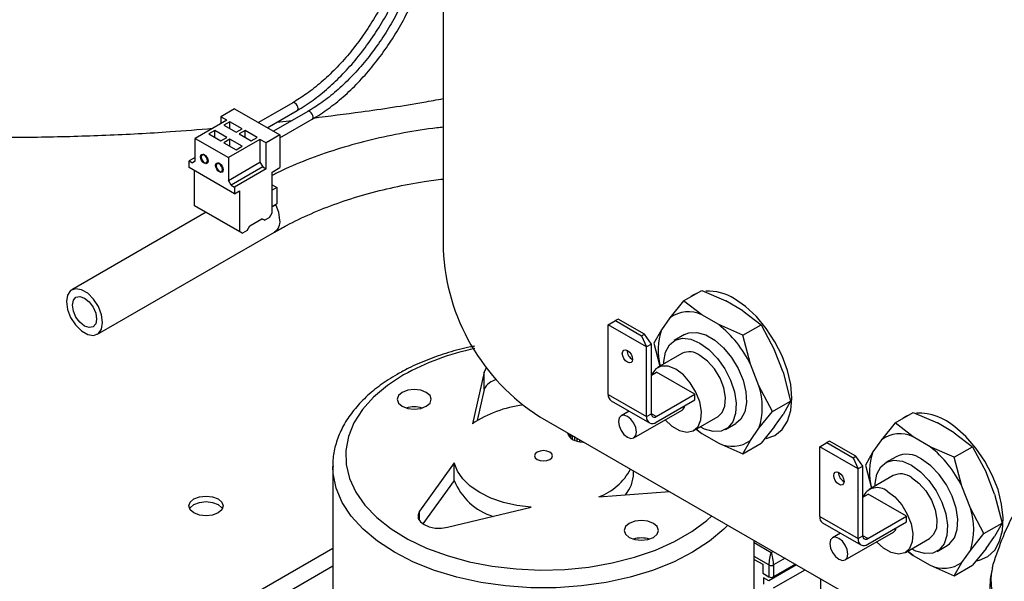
# Paper-space layout 'Sheet2' of a CAD drawing. Header units: millimetres. Extents: x 3 to 471, y 5 to 248.
# Tile 10 of 78: x 68.97 to 75.38, y 112.28 to 115.93. Entities that reach past the tile are written whole.
import ezdxf

# ---------------------------------------------------------------- set-up
doc = ezdxf.new("R2010")
doc.units = ezdxf.units.MM

psp = doc.layouts.new('Sheet2')

# ---------------------------------------------------------------- linework, layer by layer
at = {"color": 7, "linetype": 'Continuous', "lineweight": 25}
for p, q in [((71.729, 119.4825), (71.729, 114.4409)), ((70.7502, 115.3942), (70.5275, 115.2657)), ((70.3718, 115.3556), (70.2822, 115.3039)), ((70.3718, 115.3556), (70.6664, 115.1855)), ((70.5853, 115.2323), (70.7791, 115.3442)), ((70.8484, 115.3375), (70.6257, 115.209)), ((70.3215, 115.2812), (70.1164, 115.1628)), ((70.3215, 115.2812), (70.2822, 115.3039)), ((70.2822, 115.3039), (70.2822, 115.2585)), ((70.3423, 115.2705), (70.303, 115.2479)), ((70.4209, 115.2252), (70.3423, 115.2705)), ((70.3423, 115.2252), (70.3423, 115.2705)), ((70.6472, 115.268), (70.7458, 115.2783)), ((70.6664, 115.1657), (70.8773, 115.2875)), ((70.2441, 115.2139), (70.2048, 115.1912)), ((70.2048, 115.1912), (70.2834, 115.1458)), ((70.3227, 115.1685), (70.2441, 115.2139)), ((70.2441, 115.1685), (70.2441, 115.2139)), ((70.303, 115.2479), (70.3816, 115.2025)), ((70.3816, 115.2025), (70.4209, 115.2252)), ((70.4405, 115.2139), (70.4012, 115.1912)), ((70.4012, 115.1912), (70.4798, 115.1458)), ((70.5191, 115.1685), (70.4405, 115.2139)), ((70.4405, 115.1685), (70.4405, 115.2139)), ((70.1164, 115.1628), (70.3325, 115.0381)), ((70.1164, 115.0136), (70.1164, 115.1628)), ((70.2834, 115.1458), (70.3227, 115.1685)), ((70.3423, 115.1572), (70.303, 115.1345)), ((70.303, 115.1345), (70.3816, 115.0891)), ((70.5376, 115.1565), (70.3325, 115.0381)), ((70.4209, 115.1118), (70.3423, 115.1572)), ((70.3423, 115.1118), (70.3423, 115.1572)), ((70.4798, 115.1458), (70.5191, 115.1685)), ((70.5768, 115.1338), (70.5376, 115.1565)), ((70.5376, 115.1565), (70.5376, 115.0072)), ((70.6664, 115.1855), (70.5768, 115.1338)), ((70.5768, 114.9641), (70.5768, 115.1338)), ((70.6664, 115.1855), (70.6664, 114.9723)), ((70.1703, 115.0594), (70.1609, 115.054)), ((70.3816, 115.0891), (70.4209, 115.1118)), ((70.1164, 115.0385), (70.0772, 115.0158)), ((70.0772, 114.9723), (70.0772, 115.0158)), ((70.0772, 115.0158), (70.0988, 115.0034)), ((70.1164, 115.0136), (70.0988, 115.0034)), ((70.1898, 115.004), (70.1992, 115.0094)), ((70.2685, 115.0028), (70.2591, 114.9973)), ((70.3325, 115.0381), (70.3325, 114.8889)), ((70.3325, 114.8889), (70.5376, 115.0072)), ((70.5376, 115.0072), (70.5552, 114.9766)), ((70.3718, 114.8022), (70.0772, 114.9723)), ((70.1105, 114.953), (70.1105, 114.7262)), ((70.288, 114.9473), (70.2974, 114.9527)), ((70.5552, 114.9766), (70.3502, 114.8582)), ((70.5768, 114.9641), (70.3718, 114.8458)), ((70.5552, 114.9766), (70.5768, 114.9641)), ((70.6173, 114.944), (70.6664, 114.9723)), ((70.6173, 114.6786), (70.6173, 114.944)), ((70.3502, 114.8582), (70.3325, 114.8889)), ((70.3502, 114.8582), (70.3718, 114.8458)), ((70.3718, 114.8458), (70.3718, 114.8022)), ((70.3718, 114.8022), (70.4052, 114.8215)), ((70.4052, 114.8215), (70.4052, 114.5561)), ((70.6173, 114.86), (70.6468, 114.843)), ((70.6468, 114.843), (70.6173, 114.826)), ((70.6468, 114.843), (70.6468, 114.7364)), ((70.1875, 114.6817), (69.3133, 114.177)), ((70.1105, 114.7262), (70.4052, 114.5561)), ((70.1282, 114.716), (70.1105, 114.7262)), ((70.4229, 114.5459), (70.1282, 114.716)), ((70.5996, 114.648), (70.6173, 114.6786)), ((70.6468, 114.7364), (70.6173, 114.7194)), ((70.6335, 114.7262), (70.6173, 114.7169)), ((70.6394, 114.7322), (70.6335, 114.7262)), ((70.472, 114.5947), (70.5505, 114.64)), ((70.5505, 114.64), (70.5682, 114.6298)), ((70.5682, 114.6298), (70.5505, 114.64)), ((70.5996, 114.648), (70.5682, 114.6298)), ((69.4799, 113.8884), (70.6325, 114.5537)), ((70.4052, 114.5561), (70.4229, 114.5459)), ((70.4543, 114.564), (70.4229, 114.5459)), ((70.4543, 114.564), (70.472, 114.5947)), ((73.2922, 114.1055), (73.4101, 114.1736)), ((73.4101, 114.1736), (73.5674, 114.1054)), ((73.2922, 114.1055), (73.2037, 113.9962)), ((73.4102, 114.0147), (73.2922, 114.1055)), ((73.6776, 114.0418), (73.5674, 114.1054)), ((73.6776, 114.0418), (73.7956, 113.951)), ((72.8024, 113.9506), (72.8486, 113.9773)), ((72.8662, 113.9874), (72.8486, 113.9773)), ((72.8486, 113.9773), (73.0195, 113.8786)), ((73.0371, 113.8888), (72.8662, 113.9874)), ((73.2037, 113.9962), (73.1486, 113.9178)), ((73.5204, 113.9511), (73.4102, 114.0147)), ((73.0519, 113.8066), (72.8024, 113.9506)), ((72.8024, 113.497), (72.8024, 113.9506)), ((73.1486, 113.9178), (73.0994, 113.8312)), ((73.6778, 113.8829), (73.5204, 113.9511)), ((73.6778, 113.8829), (73.7956, 113.951)), ((73.7956, 113.951), (73.8841, 113.7849)), ((73.0195, 113.8786), (73.0371, 113.8888)), ((73.0195, 113.8786), (73.0519, 113.8066)), ((73.0833, 113.8247), (73.0371, 113.8888)), ((73.2987, 113.886), (73.2319, 113.8474)), ((73.727, 113.6942), (73.6778, 113.8829)), ((73.0833, 113.8247), (73.0519, 113.8066)), ((73.0519, 113.353), (73.0519, 113.8066)), ((73.0833, 113.3711), (73.0833, 113.8247)), ((73.0994, 113.8312), (73.1385, 113.6813)), ((73.9392, 113.6429), (73.8841, 113.7849)), ((73.2805, 113.7632), (73.1234, 113.6725)), ((73.7821, 113.5521), (73.727, 113.6942)), ((71.9955, 113.6429), (71.9186, 113.3059)), ((71.9955, 113.5295), (71.9955, 113.6429)), ((73.0833, 113.6228), (73.1167, 113.6421)), ((73.3662, 113.4981), (73.1167, 113.6421)), ((73.9392, 113.6429), (73.9884, 113.4541)), ((71.9955, 113.5295), (71.9492, 113.3268)), ((73.8706, 113.3861), (73.7821, 113.5521)), ((72.8024, 113.497), (73.0519, 113.353)), ((73.1147, 113.353), (73.3662, 113.4981)), ((73.1147, 113.3167), (73.3662, 113.4618)), ((73.3662, 113.4618), (73.3662, 113.4981)), ((72.8208, 113.4563), (73.0703, 113.3123)), ((72.9688, 113.2144), (73.2831, 113.3959)), ((73.8706, 113.3861), (73.9884, 113.4541)), ((73.9884, 113.4541), (73.9392, 113.3675)), ((72.3575, 113.3522), (80.3086, 108.7622)), ((72.9376, 113.3889), (72.8855, 113.3588)), ((73.0519, 113.353), (73.0833, 113.3711)), ((73.3595, 113.2636), (73.5166, 113.3543)), ((73.7821, 113.2768), (73.8706, 113.3861)), ((73.8841, 113.2891), (73.9392, 113.3675)), ((74.6671, 113.3118), (74.785, 113.3798)), ((74.785, 113.3798), (74.9423, 113.3117)), ((73.3736, 113.2717), (73.4102, 113.2435)), ((73.5652, 113.2701), (73.632, 113.3086)), ((73.727, 113.1984), (73.7821, 113.2768)), ((73.8841, 113.2891), (73.7956, 113.1798)), ((74.6671, 113.3118), (74.5787, 113.2025)), ((74.7852, 113.221), (74.6671, 113.3118)), ((75.0525, 113.2481), (74.9423, 113.3117)), ((72.5377, 113.2482), (72.5381, 113.2443)), ((72.5381, 113.2443), (72.5381, 113.248)), ((72.5381, 113.2443), (72.5428, 113.2322)), ((72.5428, 113.2322), (72.5428, 113.2453)), ((72.5428, 113.2322), (72.5497, 113.2215)), ((72.5497, 113.2215), (72.5497, 113.2413)), ((72.5497, 113.2215), (72.559, 113.2122)), ((72.5565, 113.2373), (72.559, 113.2349)), ((72.559, 113.2349), (72.5705, 113.227)), ((72.559, 113.2122), (72.559, 113.2349)), ((72.559, 113.2122), (72.5705, 113.2043)), ((72.5705, 113.227), (72.5842, 113.2204)), ((72.5705, 113.2043), (72.5705, 113.227)), ((72.5705, 113.2043), (72.5842, 113.1977)), ((72.5842, 113.2204), (72.5879, 113.2192)), ((72.5842, 113.1977), (72.5842, 113.2204)), ((72.6001, 113.1926), (72.6001, 113.2122)), ((72.6182, 113.1888), (72.6182, 113.2018)), ((73.4102, 113.2435), (73.5204, 113.1799)), ((74.5787, 113.2025), (74.5235, 113.1241)), ((74.8954, 113.1574), (74.7852, 113.221)), ((75.0525, 113.2481), (75.1706, 113.1572)), ((72.5842, 113.1977), (72.6001, 113.1926)), ((72.6001, 113.1926), (72.6182, 113.1888)), ((72.6182, 113.1888), (72.6384, 113.1863)), ((72.6384, 113.1863), (72.6384, 113.1901)), ((72.6384, 113.1863), (72.6453, 113.1861)), ((73.5204, 113.1799), (73.6778, 113.1118)), ((73.6778, 113.1118), (73.727, 113.1984)), ((73.6778, 113.1118), (73.7956, 113.1798)), ((74.1774, 113.1569), (74.2236, 113.1836)), ((74.4268, 113.0129), (74.1774, 113.1569)), ((74.1774, 112.7032), (74.1774, 113.1569)), ((74.2411, 113.1937), (74.2236, 113.1836)), ((74.2236, 113.1836), (74.3945, 113.0849)), ((74.412, 113.0951), (74.2411, 113.1937)), ((75.0527, 113.0892), (74.8954, 113.1574)), ((75.0527, 113.0892), (75.1706, 113.1572)), ((75.1706, 113.1572), (75.259, 112.9912)), ((74.3945, 113.0849), (74.412, 113.0951)), ((74.3945, 113.0849), (74.4268, 113.0129)), ((74.4582, 113.031), (74.412, 113.0951)), ((74.5235, 113.1241), (74.4744, 113.0375)), ((74.6736, 113.0923), (74.6068, 113.0537)), ((75.1019, 112.9004), (75.0527, 113.0892)), ((71.0103, 113.03), (71.0103, 111.8143)), ((71.8006, 113.0517), (71.5752, 112.7376)), ((71.8006, 112.9383), (71.8006, 113.0517)), ((74.4582, 113.031), (74.4268, 113.0129)), ((74.4268, 112.5592), (74.4268, 113.0129)), ((74.4582, 112.5774), (74.4582, 113.031)), ((74.4744, 113.0375), (74.5134, 112.8875)), ((72.9673, 112.9847), (72.9673, 113.0002)), ((74.6554, 112.9695), (74.4983, 112.8788)), ((75.3141, 112.8491), (75.259, 112.9912)), ((71.8006, 112.9383), (71.5974, 112.6552)), ((75.157, 112.7584), (75.1019, 112.9004)), ((72.741, 112.831), (73.2, 112.8659)), ((74.4582, 112.8291), (74.4916, 112.8484)), ((74.7411, 112.7044), (74.4916, 112.8484)), ((75.3141, 112.8491), (75.3633, 112.6604)), ((71.7566, 112.6328), (72.3007, 112.7629)), ((75.2455, 112.5923), (75.157, 112.7584)), ((74.1774, 112.7032), (74.4268, 112.5592)), ((74.4897, 112.5592), (74.7411, 112.7044)), ((74.7411, 112.6681), (74.7411, 112.7044)), ((74.1958, 112.6625), (74.4452, 112.5185)), ((74.4897, 112.5229), (74.7411, 112.6681)), ((75.2455, 112.5923), (75.3633, 112.6604)), ((75.3633, 112.6604), (75.3141, 112.5738)), ((74.3125, 112.5951), (74.2604, 112.5651)), ((74.3438, 112.4207), (74.658, 112.6021)), ((74.4268, 112.5592), (74.4582, 112.5774)), ((74.7344, 112.4698), (74.8915, 112.5605)), ((75.157, 112.483), (75.2455, 112.5923)), ((75.259, 112.4954), (75.3141, 112.5738)), ((70.0879, 111.9645), (71.0103, 112.497)), ((73.752, 111.8143), (73.752, 112.5472)), ((74.9401, 112.4763), (75.0069, 112.5149)), ((74.7485, 112.478), (74.7852, 112.4498)), ((74.7852, 112.4498), (74.8954, 112.3862)), ((75.1019, 112.4046), (75.157, 112.483)), ((75.259, 112.4954), (75.1706, 112.3861)), ((71.0103, 112.3792), (70.7311, 112.218)), ((73.752, 112.4245), (73.8071, 112.3927)), ((73.8071, 112.3927), (73.8071, 112.3337)), ((74.0274, 112.3882), (73.8464, 112.2838)), ((73.8464, 112.3881), (73.8464, 112.311)), ((74.0195, 112.3928), (73.8779, 112.311)), ((73.8779, 112.3881), (73.8779, 112.311)), ((74.8954, 112.3862), (75.0527, 112.318)), ((75.0527, 112.318), (75.1019, 112.4046)), ((75.0527, 112.318), (75.1706, 112.3861)), ((73.8071, 112.3337), (73.8464, 112.311)), ((73.8778, 112.3019), (73.8678, 112.3077)), ((73.8779, 112.2384), (74.0824, 112.3565)), ((73.9803, 112.3611), (73.9734, 112.3662)), ((73.8111, 112.3042), (73.8111, 112.2634)), ((73.8464, 112.2838), (73.8111, 112.3042))]:
    psp.add_line(p, q, dxfattribs=at)
at = {"color": 8, "linetype": 'Continuous', "lineweight": 25}
for p, q in [((73.1147, 113.353), (73.0833, 113.3711)), ((71.5752, 112.6762), (71.5752, 112.7376)), ((74.4897, 112.5592), (74.4582, 112.5774)), ((73.752, 112.5334), (73.8621, 112.4698)), ((73.8464, 112.3881), (73.752, 112.4427)), ((73.8621, 112.4698), (73.8741, 112.4767)), ((73.9527, 112.4313), (73.8779, 112.3881)), ((74.1832, 112.2983), (74.1832, 111.9973))]:
    psp.add_line(p, q, dxfattribs=at)
at = {"color": 8, "linetype": 'Continuous', "lineweight": 25, "flags": 128}
for points in [[(70.785, 115.3574), (70.7835, 115.3673), (70.7791, 115.3775), (70.7724, 115.3865), (70.7646, 115.3928), (70.7568, 115.3955), (70.7502, 115.3942)], [(70.7791, 115.3442), (70.7835, 115.3493), (70.785, 115.3574)], [(70.8833, 115.3007), (70.8817, 115.3106), (70.8773, 115.3208), (70.8706, 115.3298), (70.8628, 115.3361), (70.855, 115.3388), (70.8484, 115.3375)], [(70.8773, 115.2875), (70.8817, 115.2926), (70.8833, 115.3007)], [(70.667, 114.63), (70.6599, 114.6807), (70.6399, 114.7326)], [(71.4708, 113.6237), (71.3658, 113.5551), (71.2762, 113.4796), (71.2034, 113.3983), (71.1484, 113.3125), (71.1121, 113.2234), (71.095, 113.1324), (71.0975, 113.0409), (71.1193, 112.9503), (71.1604, 112.8619), (71.2199, 112.7771), (71.297, 112.6972), (71.3906, 112.6233), (71.4992, 112.5566), (71.6211, 112.4981), (71.7546, 112.4488), (71.8976, 112.4092), (72.0479, 112.3802), (72.2032, 112.362), (72.3613, 112.3549), (72.5196, 112.3591), (72.6759, 112.3746), (72.8276, 112.4009), (72.9727, 112.4379), (73.1087, 112.4849), (73.2337, 112.5411), (73.3458, 112.6058), (73.4433, 112.678), (73.4757, 112.7067)], [(73.5801, 112.6464), (73.5542, 112.6206), (73.4602, 112.542), (73.3504, 112.4704), (73.2265, 112.4071), (73.0903, 112.3528), (72.9437, 112.3084), (72.7889, 112.2745), (72.6282, 112.2516), (72.4638, 112.2401), (72.2983, 112.2401), (72.134, 112.2516), (71.9733, 112.2745), (71.8185, 112.3084), (71.6719, 112.3528), (71.5357, 112.4071), (71.4118, 112.4705), (71.302, 112.542), (71.208, 112.6207), (71.1311, 112.7053), (71.0724, 112.7946), (71.0328, 112.8874), (71.0128, 112.9823), (71.0103, 113.0292)]]:
    psp.add_lwpolyline(points, dxfattribs=at)
at = {"color": 7, "linetype": 'Continuous', "lineweight": 25, "flags": 128}
for points in [[(70.151, 115.0431), (70.1529, 115.0528), (70.1581, 115.0588), (70.166, 115.0604), (70.1754, 115.0571), (70.1847, 115.0496), (70.1926, 115.039), (70.1979, 115.0268), (70.1997, 115.015), (70.1979, 115.0053), (70.1926, 114.9992), (70.1847, 114.9976), (70.1754, 115.0009), (70.166, 115.0084), (70.1581, 115.0191), (70.1529, 115.0312), (70.151, 115.0431)], [(70.1958, 115.0172), (70.1942, 115.0271), (70.1898, 115.0374), (70.1832, 115.0463), (70.1754, 115.0526), (70.1675, 115.0553), (70.1609, 115.054), (70.1565, 115.0489), (70.1549, 115.0408), (70.1565, 115.0309), (70.1609, 115.0207), (70.1675, 115.0117), (70.1754, 115.0054), (70.1832, 115.0027), (70.1898, 115.004), (70.1942, 115.0091), (70.1958, 115.0172)], [(70.2979, 114.9583), (70.2961, 114.9486), (70.2908, 114.9425), (70.2829, 114.941), (70.2736, 114.9442), (70.2643, 114.9517), (70.2564, 114.9624), (70.2511, 114.9745), (70.2492, 114.9864), (70.2511, 114.9961), (70.2564, 115.0021), (70.2643, 115.0037), (70.2736, 115.0004), (70.2829, 114.9929), (70.2908, 114.9823), (70.2961, 114.9701), (70.2979, 114.9583)], [(70.294, 114.9605), (70.2924, 114.9704), (70.288, 114.9807), (70.2814, 114.9896), (70.2736, 114.9959), (70.2658, 114.9986), (70.2591, 114.9973), (70.2547, 114.9922), (70.2531, 114.9841), (70.2547, 114.9742), (70.2591, 114.964), (70.2658, 114.955), (70.2736, 114.9487), (70.2814, 114.946), (70.288, 114.9473), (70.2924, 114.9524), (70.294, 114.9605)], [(69.5145, 113.9647), (69.5073, 114.0153), (69.4869, 114.0681), (69.4555, 114.1165), (69.4171, 114.1549), (69.3761, 114.1785), (69.3377, 114.1846), (69.3063, 114.1723), (69.2859, 114.1432), (69.2787, 114.1007), (69.2859, 114.0501), (69.3063, 113.9973), (69.3377, 113.9489), (69.3761, 113.9105), (69.4171, 113.8869), (69.4555, 113.8808), (69.4869, 113.8931), (69.5073, 113.9222), (69.5145, 113.9647)], [(69.4752, 113.9873), (69.4692, 113.9561), (69.4522, 113.9365), (69.4267, 113.9315), (69.3966, 113.942), (69.3665, 113.9662), (69.341, 114.0006), (69.324, 114.0399), (69.318, 114.0781), (69.324, 114.1093), (69.341, 114.1289), (69.3665, 114.1339), (69.3966, 114.1234), (69.4267, 114.0992), (69.4522, 114.0648), (69.4692, 114.0255), (69.4752, 113.9873)], [(73.376, 114.1539), (73.3586, 114.1451), (73.3423, 114.1345)], [(73.829, 113.2098), (73.8298, 113.21), (73.8864, 113.2309), (73.9328, 113.2695), (73.9673, 113.3241), (73.9885, 113.3926), (73.9957, 113.4726), (73.9885, 113.5608), (73.9673, 113.6539), (73.9328, 113.7483), (73.8864, 113.8404), (73.8298, 113.9266), (73.7653, 114.0037), (73.6953, 114.0687), (73.6225, 114.119)], [(73.1629, 113.6953), (73.1633, 113.7116), (73.1744, 113.7723), (73.1996, 113.8195), (73.2372, 113.8503), (73.285, 113.8628), (73.3399, 113.8562), (73.3986, 113.8309)], [(73.2987, 113.886), (73.3268, 113.8975), (73.3786, 113.9005), (73.4358, 113.8844), (73.4949, 113.8503), (73.5521, 113.8003), (73.6039, 113.7375), (73.647, 113.666), (73.6786, 113.5901), (73.6969, 113.5146), (73.7006, 113.4444), (73.6895, 113.3838), (73.6644, 113.3366), (73.632, 113.3086)], [(72.9272, 113.7833), (72.9399, 113.773), (72.9508, 113.7584), (72.958, 113.7417), (72.9606, 113.7255), (72.958, 113.7122), (72.9508, 113.7039), (72.9399, 113.7018), (72.9272, 113.7062), (72.9144, 113.7165), (72.9035, 113.7311), (72.8963, 113.7478), (72.8938, 113.7641), (72.8963, 113.7773), (72.9035, 113.7857), (72.9144, 113.7878), (72.9272, 113.7833)], [(73.3986, 113.8309), (73.4572, 113.7885), (73.5121, 113.7317), (73.5599, 113.664), (73.5976, 113.5897), (73.6227, 113.5134), (73.6338, 113.44), (73.6301, 113.3741), (73.6118, 113.3197), (73.5802, 113.2804), (73.5371, 113.2586), (73.4853, 113.2556), (73.4281, 113.2717), (73.399, 113.2863)], [(73.5166, 113.3543), (73.5432, 113.3789), (73.5613, 113.4219), (73.5651, 113.477), (73.554, 113.5395), (73.5291, 113.6036), (73.4926, 113.6638), (73.4478, 113.7146), (73.3986, 113.7515)], [(72.0118, 113.6715), (72.0067, 113.6656), (71.9955, 113.6429)], [(73.2414, 113.6608), (73.1922, 113.6807), (73.1474, 113.6816), (73.1109, 113.6636), (73.086, 113.6282), (73.0841, 113.6233)], [(73.1726, 113.3321), (73.2165, 113.2918), (73.2663, 113.263), (73.3139, 113.2525), (73.355, 113.2612), (73.386, 113.2882), (73.4042, 113.3312), (73.4079, 113.3863), (73.3968, 113.4488), (73.372, 113.5129), (73.3355, 113.573), (73.2906, 113.6239), (73.2414, 113.6608), (73.2414, 113.6608)], [(71.4619, 113.5108), (71.4379, 113.49), (71.4294, 113.4655), (71.4379, 113.4409), (71.4619, 113.4201), (71.498, 113.4062), (71.5405, 113.4013), (71.583, 113.4062), (71.6191, 113.4201), (71.6432, 113.4409), (71.6516, 113.4655), (71.6432, 113.49), (71.6191, 113.5108), (71.583, 113.5247), (71.5405, 113.5296), (71.498, 113.5247), (71.4619, 113.5108)], [(72.9272, 113.2186), (72.9497, 113.2107), (72.9688, 113.2144), (72.9816, 113.2291), (72.9861, 113.2526), (72.9816, 113.2812), (72.9688, 113.3107), (72.9497, 113.3365), (72.9272, 113.3547), (72.9046, 113.3625), (72.8855, 113.3588), (72.8727, 113.3441), (72.8682, 113.3206), (72.8727, 113.292), (72.8855, 113.2626), (72.9046, 113.2368), (72.9272, 113.2186)], [(74.7509, 113.3601), (74.7239, 113.3454), (74.7173, 113.3407)], [(73.3752, 113.2726), (73.3805, 113.268), (73.4102, 113.2435)], [(75.1955, 112.4147), (75.2161, 112.4188), (75.2709, 112.4432), (75.3152, 112.4849), (75.3473, 112.5423), (75.3659, 112.6132), (75.3703, 112.695), (75.3605, 112.7844), (75.3367, 112.878), (75.2998, 112.9723), (75.2513, 113.0635), (75.1931, 113.1483), (75.1273, 113.2233), (75.0566, 113.2856)], [(72.3399, 113.1219), (72.3273, 113.111), (72.3228, 113.0981), (72.3273, 113.0852), (72.3399, 113.0743), (72.3588, 113.067), (72.3811, 113.0644), (72.4035, 113.067), (72.4224, 113.0743), (72.435, 113.0852), (72.4395, 113.0981), (72.435, 113.111), (72.4224, 113.1219), (72.4035, 113.1292), (72.3811, 113.1318), (72.3588, 113.1292), (72.3399, 113.1219)], [(75.0069, 112.5149), (75.0219, 112.5252), (75.0535, 112.5646), (75.0718, 112.6189), (75.0755, 112.6849), (75.0644, 112.7583), (75.0393, 112.8345), (75.0016, 112.9088), (74.9538, 112.9765), (74.8989, 113.0334), (74.8403, 113.0758)], [(72.3007, 112.7629), (72.2082, 112.7748), (72.1201, 112.7951), (72.0389, 112.8234), (71.9667, 112.8588), (71.9053, 112.9006), (71.8563, 112.9474), (71.8211, 112.9983), (71.8006, 113.0517)], [(74.5378, 112.9016), (74.5383, 112.9179), (74.5493, 112.9785), (74.5745, 113.0257), (74.6121, 113.0566), (74.6599, 113.0691), (74.7149, 113.0625), (74.7735, 113.0372)], [(74.7735, 113.0372), (74.8321, 112.9948), (74.887, 112.938), (74.9348, 112.8703), (74.9725, 112.796), (74.9977, 112.7197), (75.0087, 112.6463), (75.005, 112.5804), (74.9868, 112.526), (74.9551, 112.4867), (74.912, 112.4648), (74.8603, 112.4619), (74.803, 112.4779), (74.7739, 112.4926)], [(74.3021, 112.9125), (74.2893, 112.9228), (74.2785, 112.9374), (74.2712, 112.9541), (74.2687, 112.9703), (74.2712, 112.9836), (74.2785, 112.9919), (74.2893, 112.9941), (74.3021, 112.9896), (74.3149, 112.9793), (74.3257, 112.9647), (74.3329, 112.948), (74.3355, 112.9318), (74.3329, 112.9185), (74.3257, 112.9102), (74.3149, 112.9081), (74.3021, 112.9125)], [(74.7735, 112.9578), (74.8227, 112.9208), (74.8675, 112.87), (74.904, 112.8099), (74.9289, 112.7457), (74.94, 112.6833), (74.9363, 112.6282), (74.9181, 112.5852), (74.8915, 112.5605)], [(70.1084, 112.8175), (70.1445, 112.8314), (70.187, 112.8363), (70.2295, 112.8314), (70.2655, 112.8175), (70.2896, 112.7967), (70.2981, 112.7722), (70.2896, 112.7476), (70.2655, 112.7268), (70.2295, 112.7129), (70.187, 112.708), (70.1445, 112.7129), (70.1084, 112.7268), (70.0843, 112.7476), (70.0759, 112.7722), (70.0843, 112.7967), (70.1084, 112.8175)], [(74.6164, 112.8671), (74.6656, 112.8301), (74.7104, 112.7793), (74.7469, 112.7192), (74.7718, 112.655), (74.7828, 112.5926), (74.7791, 112.5374), (74.7609, 112.4944), (74.7299, 112.4674), (74.6888, 112.4588), (74.6412, 112.4693), (74.5915, 112.498), (74.5476, 112.5384)], [(70.0804, 112.754), (70.0843, 112.7604), (70.1084, 112.7812), (70.1445, 112.7951), (70.187, 112.8), (70.2295, 112.7951), (70.2655, 112.7812), (70.2896, 112.7604), (70.2935, 112.754)], [(71.5752, 112.7376), (71.5652, 112.7148), (71.5672, 112.6913), (71.581, 112.6691), (71.6053, 112.6502), (71.638, 112.6362), (71.6764, 112.6283), (71.7171, 112.6271), (71.7566, 112.6328)], [(72.9389, 112.6581), (72.9148, 112.6373), (72.9064, 112.6128), (72.9148, 112.5882), (72.9389, 112.5674), (72.975, 112.5535), (73.0175, 112.5486), (73.06, 112.5535), (73.0961, 112.5674), (73.1201, 112.5882), (73.1286, 112.6127), (73.1202, 112.6373), (73.0961, 112.6581), (73.06, 112.672), (73.0175, 112.6769), (72.975, 112.672), (72.9389, 112.6581)], [(74.3021, 112.4248), (74.3246, 112.417), (74.3438, 112.4207), (74.3565, 112.4354), (74.361, 112.4589), (74.3565, 112.4875), (74.3438, 112.5169), (74.3246, 112.5427), (74.3021, 112.5609), (74.2795, 112.5688), (74.2604, 112.5651), (74.2476, 112.5504), (74.2432, 112.5269), (74.2476, 112.4983), (74.2604, 112.4688), (74.2795, 112.443), (74.3021, 112.4248)], [(74.7852, 112.4498), (74.7554, 112.4743), (74.7501, 112.4789)]]:
    psp.add_lwpolyline(points, dxfattribs=at)
at = {"color": 8, "linetype": 'Continuous', "lineweight": 25}
for centre, radius, start, end in [((70.5884, 114.6197), 0.0793, 303.76922, 7.52119), ((72.2577, 112.2087), 1.6191, 101.49723, 119.08062)]:
    psp.add_arc(centre, radius, start, end, dxfattribs=at)
at = {"color": 7, "linetype": 'Continuous', "lineweight": 25}
for centre, radius, start, end in [((73.0839, 114.4973), 1.3561, 182.38686, 237.61314), ((73.4507, 113.8512), 0.3181, 57.32595, 92.64059), ((73.3223, 113.8337), 0.2012, 64.09467, 126.12436), ((73.553, 113.7833), 0.4261, 161.59401, 193.80323), ((73.0494, 113.361), 0.755, 26.18629, 51.40286), ((72.9933, 113.783), 0.0681, 178.80634, 241.18828), ((73.3297, 113.6585), 0.1157, 53.51373, 115.17581), ((72.093, 113.4871), 0.1063, 99.37623, 156.50343), ((73.3597, 113.4145), 0.4442, 341.94357, 18.05643), ((72.846, 113.4922), 0.0438, 173.70115, 234.98667), ((71.5405, 113.2344), 0.1819, 73.41031, 106.58969), ((72.3333, 112.69), 0.7425, 96.68451, 123.95698), ((73.2635, 113.4263), 0.0362, 302.79593, 355.36809), ((73.0902, 113.3468), 0.0388, 170.78596, 309.20329), ((73.1025, 113.368), 0.0194, 170.78596, 309.20329), ((74.82, 113.0175), 0.3576, 48.57137, 92.0102), ((74.6973, 113.04), 0.2012, 64.09467, 126.12436), ((73.6084, 113.3609), 0.2012, 244.09467, 306.12436), ((74.4243, 112.5672), 0.755, 26.18629, 51.40286), ((74.9084, 112.9903), 0.4074, 160.83159, 194.56564), ((74.7435, 112.9478), 0.1605, 52.89507, 115.79447), ((72.6056, 113.1947), 0.3881, 290.41577, 331.82834), ((72.7359, 112.9916), 0.2314, 320.43434, 358.28936), ((74.3682, 112.9892), 0.0681, 178.80634, 241.18828), ((74.7047, 112.8648), 0.1157, 53.51373, 115.17581), ((72.1691, 113.0826), 0.3958, 201.38444, 253.09217), ((74.5515, 112.7906), 0.1003, 49.6919, 157.16315), ((74.7347, 112.6207), 0.4442, 341.94357, 18.05643), ((74.2209, 112.6984), 0.0438, 173.70115, 234.98667), ((74.6384, 112.6326), 0.0362, 302.79593, 355.36809), ((73.0175, 112.3817), 0.1819, 73.41031, 106.58969), ((74.4774, 112.5743), 0.0194, 170.78596, 309.20329), ((74.4651, 112.553), 0.0388, 170.78596, 309.20329), ((73.8621, 112.4185), 0.0342, 242.60967, 297.39033), ((74.9833, 112.5672), 0.2012, 244.09467, 306.12436), ((73.8621, 112.3413), 0.0342, 242.60967, 297.39033)]:
    psp.add_arc(centre, radius, start, end, dxfattribs=at)
for major_axis, start_param, end_param in [((0.0103, 0.0581), 0.710874, 2.28167), ((-0.0103, 0.0581), 4.001515, 5.572312)]:
    psp.add_ellipse((73.8621, 112.4244), major_axis=major_axis, ratio=0.20512, start_param=start_param, end_param=end_param, dxfattribs=at)
for points, knots in [([(71.5214, 116.73), (71.5211, 116.7104), (71.5201, 116.6533), (71.5092, 116.5536), (71.4848, 116.431), (71.4486, 116.3056), (71.4012, 116.1797), (71.3434, 116.0554), (71.2762, 115.9347), (71.2005, 115.8195), (71.1178, 115.7119), (71.0292, 115.6134), (70.9365, 115.526), (70.8429, 115.4514), (70.7804, 115.4129), (70.7502, 115.3942)], [0, 0, 0, 0, 0.041953, 0.122028, 0.20219, 0.282408, 0.362679, 0.442991, 0.523327, 0.603666, 0.683985, 0.764262, 0.844478, 0.924616, 1, 1, 1, 1]), ([(70.7791, 115.3442), (70.7968, 115.3548), (70.8482, 115.3857), (70.9326, 115.4475), (71.0301, 115.5328), (71.1234, 115.6298), (71.2113, 115.7366), (71.2923, 115.8516), (71.3652, 115.9731), (71.429, 116.0993), (71.4826, 116.2281), (71.5253, 116.3578), (71.556, 116.4861), (71.5755, 116.6116), (71.578, 116.6906), (71.5792, 116.73)], [0, 0, 0, 0, 0.042119, 0.122048, 0.201961, 0.281824, 0.361642, 0.441427, 0.521197, 0.600968, 0.680756, 0.760578, 0.840451, 0.920394, 1, 1, 1, 1]), ([(71.6196, 116.6733), (71.6193, 116.6537), (71.6183, 116.5966), (71.6074, 116.4969), (71.583, 116.3743), (71.5468, 116.2489), (71.4994, 116.123), (71.4416, 115.9987), (71.3744, 115.878), (71.2987, 115.7628), (71.216, 115.6552), (71.1275, 115.5567), (71.0347, 115.4693), (70.9411, 115.3947), (70.8786, 115.3562), (70.8484, 115.3375)], [0, 0, 0, 0, 0.041953, 0.122028, 0.20219, 0.282408, 0.362679, 0.442991, 0.523327, 0.603666, 0.683985, 0.764262, 0.844478, 0.924616, 1, 1, 1, 1]), ([(70.8773, 115.2875), (70.895, 115.2981), (70.9464, 115.329), (71.0308, 115.3908), (71.1283, 115.4761), (71.2216, 115.5731), (71.3095, 115.6799), (71.3905, 115.7949), (71.4634, 115.9164), (71.5272, 116.0426), (71.5808, 116.1714), (71.6235, 116.3011), (71.6543, 116.4294), (71.6738, 116.5549), (71.6762, 116.6339), (71.6774, 116.6733)], [0, 0, 0, 0, 0.042119, 0.122048, 0.201961, 0.281824, 0.361642, 0.441427, 0.521197, 0.600968, 0.680756, 0.760578, 0.840451, 0.920394, 1, 1, 1, 1]), ([(63.3221, 116.1332), (63.3846, 116.1095), (63.5653, 116.041), (63.8715, 115.9344), (64.2427, 115.8167), (64.622, 115.7085), (65.0084, 115.6097), (65.4013, 115.5206), (65.8, 115.4413), (66.2039, 115.3719), (66.6122, 115.3125), (67.0243, 115.2632), (67.4394, 115.2241), (67.8569, 115.1952), (68.2761, 115.1765), (68.6962, 115.1682), (69.1165, 115.17), (69.5362, 115.1826), (69.9077, 115.2015), (70.1381, 115.2207), (70.2298, 115.2283)], [0, 0, 0, 0, 0.030802, 0.089111, 0.147395, 0.205654, 0.263889, 0.322102, 0.380294, 0.438468, 0.496626, 0.55477, 0.612902, 0.671026, 0.729143, 0.787257, 0.845369, 0.903482, 0.961599, 1, 1, 1, 1]), ([(70.8825, 115.295), (70.987, 115.3081), (71.2286, 115.3384), (71.5108, 115.3814), (71.6868, 115.4139), (71.729, 115.4217)], [0, 0, 0, 0, 0.366839, 0.848035, 1, 1, 1, 1]), ([(71.729, 115.2346), (71.7154, 115.2333), (71.6283, 115.2253), (71.4719, 115.1992), (71.2617, 115.1556), (71.0589, 115.0999), (70.865, 115.0327), (70.7175, 114.973), (70.6386, 114.9325), (70.6173, 114.9216)], [0, 0, 0, 0, 0.033144, 0.212953, 0.39289, 0.572964, 0.753172, 0.933492, 1, 1, 1, 1]), ([(70.6325, 114.5537), (70.6583, 114.5682), (70.7337, 114.6105), (70.868, 114.6744), (71.0385, 114.7418), (71.2189, 114.7995), (71.4083, 114.8468), (71.5787, 114.8803), (71.6877, 114.8935), (71.729, 114.8984)], [0, 0, 0, 0, 0.084675, 0.247798, 0.410948, 0.574086, 0.737271, 0.900541, 1, 1, 1, 1]), ([(71.9321, 113.811), (71.9235, 113.8095), (71.8652, 113.7992), (71.7628, 113.7705), (71.6274, 113.7247), (71.5165, 113.676), (71.4536, 113.6413), (71.4291, 113.6278)], [0, 0, 0, 0, 0.045303, 0.307031, 0.56922, 0.831967, 1, 1, 1, 1]), ([(71.4291, 113.6278), (71.4096, 113.6161), (71.353, 113.5822), (71.2691, 113.52), (71.1832, 113.4396), (71.1134, 113.3529), (71.0603, 113.2614), (71.0262, 113.1667), (71.0102, 113.0886), (71.0119, 113.0427), (71.0125, 113.029)], [0, 0, 0, 0, 0.077142, 0.223201, 0.369335, 0.514857, 0.658991, 0.800979, 0.940555, 1, 1, 1, 1]), ([(75.5998, 112.9841), (75.5737, 112.9452), (75.5186, 112.8632), (75.4399, 112.727), (75.3639, 112.5685), (75.3243, 112.4516), (75.3036, 112.3905)], [0, 0, 0, 0, 0.215397, 0.453785, 0.714673, 1, 1, 1, 1]), ([(75.3005, 112.3699), (75.2972, 112.3573), (75.2857, 112.3142), (75.2825, 112.2359), (75.2888, 112.1405), (75.3068, 112.0562), (75.3315, 111.9809), (75.3569, 111.9217), (75.3773, 111.8848), (75.3851, 111.8708)], [0, 0, 0, 0, 0.076967, 0.26327, 0.452443, 0.631166, 0.757608, 0.908156, 1, 1, 1, 1]), ([(75.3039, 112.3912), (75.2982, 112.3634), (75.2867, 112.3074), (75.2989, 112.1865), (75.349, 112.0343), (75.4208, 111.9182), (75.4642, 111.8644), (75.4647, 111.8637)], [0, 0, 0, 0, 0.165157, 0.331918, 0.663964, 0.99571, 1, 1, 1, 1])]:
    psp.add_open_spline(points, degree=3, knots=knots, dxfattribs=at)

doc.saveas('drawing.dxf')
